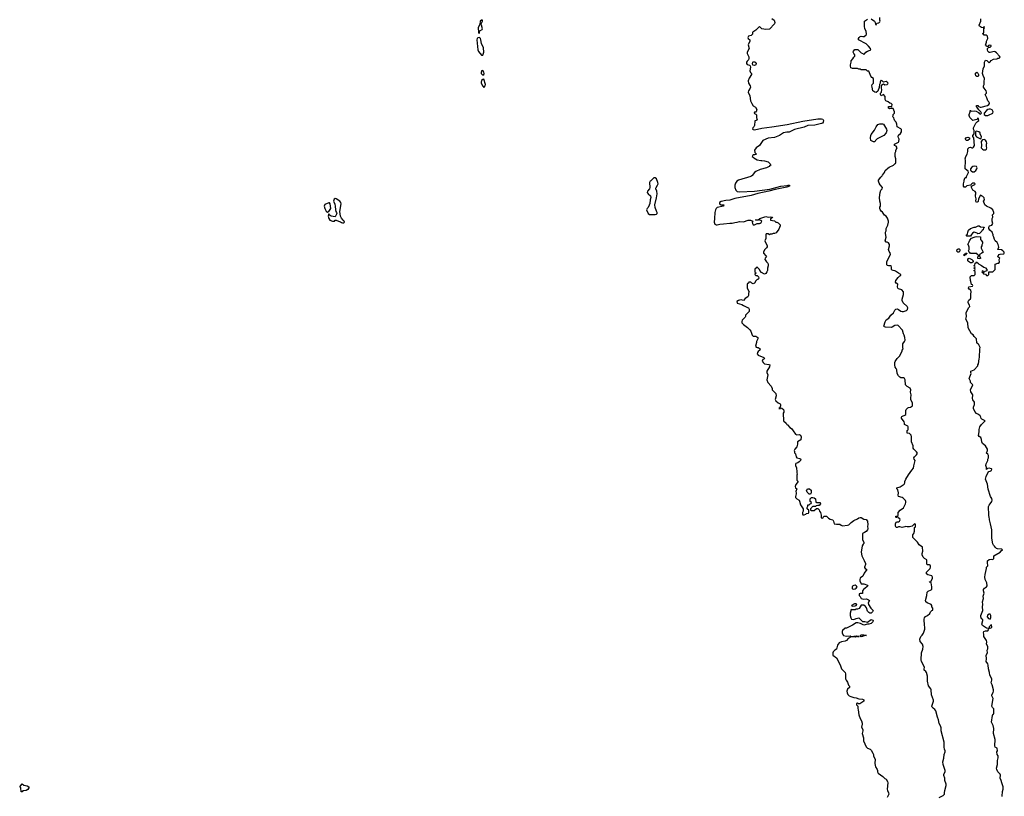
# Model space of a CAD drawing. Header units: inches. Extents: x 2605671 to 2720413, y 450557 to 553563.
# Tile 24 of 35: x 2629828 to 2645695, y 519995 to 532516. Entities that reach past the tile are written whole.
import ezdxf

# ---------------------------------------------------------------- set-up
doc = ezdxf.new("R2010")
doc.units = ezdxf.units.IN
doc.header["$MEASUREMENT"] = 0
for name, color, linetype in [('C6522', 7, 'Continuous'), ('C6532', 7, 'Continuous'), ('C6533', 7, 'Continuous'), ('C6541', 7, 'Continuous'), ('C6542', 7, 'Continuous'), ('C6543', 7, 'Continuous')]:
    doc.layers.add(name, color=color, linetype=linetype)

msp = doc.modelspace()

# ---------------------------------------------------------------- linework, layer by layer
at = {"layer": 'C6522', "color": 5, "elevation": 20}
msp.add_lwpolyline([(2629850, 520066), (2629846, 520130), (2629828, 520150), (2629870, 520194), (2629893, 520173), (2629950, 520162), (2629974, 520150), (2629974, 520130), (2629957, 520103), (2629930, 520088), (2629878, 520082), (2629870, 520066)], close=True, dxfattribs=at)
at = {"layer": 'C6532', "color": 5, "elevation": 40}
msp.add_lwpolyline([(2640000, 529920), (2639987, 529910), (2639979, 529890), (2639983, 529810), (2639978, 529790), (2639947, 529750), (2639941, 529730), (2639955, 529710), (2639996, 529675), (2639999, 529650), (2639987, 529610), (2639982, 529550), (2639974, 529526), (2639954, 529486), (2639938, 529470), (2639931, 529450), (2639958, 529390), (2639975, 529375), (2640000, 529375)], dxfattribs=at)
for points in [[(2634822, 529562), (2634810, 529562), (2634746, 529534), (2634736, 529510), (2634743, 529470), (2634765, 529430), (2634790, 529412), (2634810, 529422), (2634841, 529470), (2634829, 529549)], [(2634910, 529635), (2634896, 529624), (2634885, 529590), (2634904, 529544), (2634912, 529512), (2634915, 529450), (2634925, 529425), (2634936, 529410), (2634939, 529390), (2634910, 529335), (2634850, 529350), (2634815, 529370), (2634810, 529386), (2634801, 529350), (2634808, 529310), (2634826, 529286), (2634870, 529265), (2634894, 529266), (2634902, 529270), (2634910, 529282), (2634930, 529285), (2634965, 529265), (2634997, 529257), (2635013, 529247), (2635030, 529241), (2635050, 529241), (2635062, 529250), (2635058, 529270), (2635042, 529282), (2635015, 529315), (2634997, 529350), (2634986, 529426), (2635008, 529548), (2635003, 529570), (2634989, 529590), (2634930, 529629)]]:
    msp.add_lwpolyline(points, close=True, dxfattribs=at)
at = {"layer": 'C6533', "color": 5, "elevation": 40}
for points in [[(2637270, 532508), (2637246, 532494), (2637243, 532437), (2637218, 532390), (2637222, 532310), (2637230, 532294), (2637236, 532304), (2637238, 532330), (2637243, 532337), (2637280, 532360), (2637288, 532370), (2637268, 532430), (2637266, 532450), (2637288, 532490), (2637286, 532506)], [(2637230, 532229), (2637210, 532221), (2637199, 532210), (2637195, 532190), (2637213, 532030), (2637223, 532003), (2637270, 531946), (2637290, 531942), (2637309, 531990), (2637300, 532060), (2637269, 532130), (2637261, 532190), (2637253, 532210), (2637243, 532223)], [(2637310, 531558), (2637290, 531554), (2637270, 531537), (2637264, 531510), (2637266, 531490), (2637290, 531442), (2637310, 531422), (2637329, 531450), (2637333, 531470)], [(2637290, 531697), (2637271, 531689), (2637266, 531670), (2637267, 531647), (2637290, 531623), (2637309, 531631), (2637314, 531650), (2637309, 531670)]]:
    msp.add_lwpolyline(points, close=True, dxfattribs=at)
at = {"layer": 'C6541', "color": 5}
for points, elevation in [([(2643820, 520000), (2643810, 519978)], 40), ([(2644643, 519977), (2644688, 520000)], 40), ([(2645659, 519990), (2645660, 520000)], 20)]:
    msp.add_lwpolyline(points, dxfattribs=dict(at, elevation=elevation))
at = {"layer": 'C6542', "color": 5}
for points, elevation in [([(2641624, 530000), (2641610, 529989), (2641410, 529926), (2641386, 529914), (2641361, 529879), (2641354, 529850), (2641353, 529810), (2641367, 529767), (2641390, 529747), (2641430, 529738), (2641670, 529753), (2641915, 529785), (2642094, 529830), (2642196, 529844), (2642210, 529850), (2642234, 529850), (2642231, 529830), (2642190, 529815), (2642000, 529780), (2641901, 529750), (2641725, 529715), (2641617, 529683), (2641350, 529632), (2641270, 529604), (2641210, 529603), (2641130, 529586), (2641108, 529570), (2641108, 529548), (2641130, 529533), (2641174, 529530), (2641172, 529512), (2641070, 529486), (2641050, 529470), (2641039, 529450), (2641028, 529410), (2641027, 529310), (2641017, 529250), (2641030, 529220), (2641050, 529209), (2641070, 529209), (2641110, 529220), (2641170, 529223), (2641270, 529238), (2641310, 529237), (2641350, 529247), (2641390, 529251), (2641430, 529264), (2641490, 529259), (2641570, 529283), (2641606, 529286), (2641645, 529270), (2641631, 529250), (2641636, 529230), (2641650, 529211), (2641670, 529211), (2641710, 529231), (2641750, 529231), (2641763, 529237), (2641775, 529245), (2641789, 529270), (2641770, 529279), (2641730, 529289), (2641703, 529283), (2641686, 529290), (2641730, 529290), (2641758, 529310), (2641850, 529341), (2641890, 529331), (2641930, 529338), (2641954, 529334), (2641961, 529330), (2641956, 529324), (2641930, 529306), (2641925, 529290), (2641930, 529282), (2641990, 529272), (2642013, 529253), (2642030, 529252), (2642050, 529242), (2642082, 529210), (2642082, 529190), (2642060, 529140), (2642019, 529081), (2641990, 529069), (2641970, 529069), (2641950, 529058), (2641924, 529056), (2641910, 529046), (2641890, 529066), (2641858, 529062), (2641854, 529050), (2641854, 528990), (2641834, 528950), (2641874, 528870), (2641873, 528853), (2641864, 528836), (2641830, 528806), (2641812, 528770), (2641814, 528750), (2641854, 528710), (2641862, 528690), (2641842, 528670), (2641834, 528650), (2641844, 528644), (2641865, 528610), (2641885, 528590), (2641891, 528571), (2641891, 528550), (2641881, 528510), (2641881, 528470), (2641871, 528450), (2641850, 528422), (2641830, 528415), (2641781, 528441), (2641754, 528474), (2641748, 528490), (2641710, 528526), (2641698, 528522), (2641694, 528510), (2641678, 528502), (2641674, 528490), (2641674, 528450), (2641678, 528438), (2641694, 528430), (2641678, 528422), (2641674, 528410), (2641690, 528394), (2641710, 528394), (2641732, 528372), (2641742, 528350), (2641730, 528326), (2641710, 528326), (2641690, 528306), (2641671, 528269), (2641650, 528258), (2641626, 528270), (2641610, 528286), (2641578, 528282), (2641572, 528268), (2641558, 528262), (2641553, 528247), (2641552, 528190), (2641582, 528130), (2641573, 528107), (2641572, 528070), (2641562, 528050), (2641518, 528022), (2641490, 527989), (2641457, 527997), (2641430, 527996), (2641410, 527989), (2641383, 527970), (2641390, 527947), (2641463, 527923), (2641490, 527907), (2641558, 527878), (2641571, 527870), (2641581, 527850), (2641585, 527810), (2641530, 527758), (2641525, 527750), (2641525, 527730), (2641520, 527720), (2641471, 527670), (2641466, 527650), (2641468, 527630), (2641490, 527601), (2641556, 527555), (2641597, 527517), (2641613, 527493), (2641631, 527430), (2641650, 527416), (2641691, 527411), (2641722, 527390), (2641722, 527370), (2641701, 527330), (2641703, 527310), (2641686, 527250), (2641697, 527237), (2641710, 527231), (2641731, 527231), (2641762, 527210), (2641758, 527190), (2641730, 527169), (2641716, 527150), (2641711, 527130), (2641730, 527105), (2641822, 527070), (2641832, 527050), (2641805, 527035), (2641791, 527010), (2641807, 526987), (2641831, 526970), (2641899, 526959), (2641916, 526950), (2641910, 526918), (2641867, 526850), (2641867, 526830), (2641882, 526790), (2641871, 526710), (2641887, 526667), (2641936, 526610), (2641952, 526570), (2641954, 526550), (2642011, 526491), (2642018, 526450), (2642003, 526390), (2642011, 526370), (2642050, 526341), (2642084, 526324), (2642090, 526314), (2642091, 526289), (2642080, 526260), (2642062, 526250), (2642070, 526245), (2642086, 526250), (2642082, 526258), (2642110, 526252), (2642136, 526230), (2642143, 526210), (2642141, 526190), (2642131, 526170), (2642138, 526050), (2642182, 526010), (2642192, 525992), (2642204, 525984), (2642240, 525940), (2642264, 525924), (2642292, 525890), (2642302, 525870), (2642322, 525850), (2642332, 525832), (2642350, 525825), (2642390, 525830), (2642410, 525816), (2642421, 525790), (2642416, 525744), (2642362, 525710), (2642365, 525670), (2642351, 525630), (2642318, 525590), (2642311, 525570), (2642312, 525552), (2642313, 525533), (2642330, 525514), (2642341, 525470), (2642350, 525452), (2642400, 525440), (2642414, 525430), (2642412, 525410), (2642392, 525390), (2642370, 525374), (2642338, 525362), (2642331, 525350), (2642331, 525330), (2642345, 525290), (2642345, 525270), (2642351, 525250), (2642351, 525210), (2642358, 525190), (2642351, 525170), (2642353, 525093), (2642371, 525070), (2642338, 525022), (2642325, 524990), (2642331, 524971), (2642352, 524950), (2642334, 524910), (2642342, 524890), (2642342, 524870), (2642331, 524830), (2642332, 524810), (2642350, 524792), (2642392, 524770), (2642393, 524753), (2642410, 524694), (2642452, 524630), (2642452, 524590), (2642442, 524570), (2642444, 524544), (2642450, 524534), (2642470, 524534), (2642496, 524544), (2642510, 524554), (2642542, 524558), (2642546, 524570), (2642546, 524610), (2642522, 524622), (2642518, 524630), (2642518, 524650), (2642527, 524673), (2642528, 524692), (2642550, 524694), (2642567, 524713), (2642582, 524718), (2642586, 524730), (2642566, 524750), (2642566, 524790), (2642588, 524812), (2642608, 524812), (2642630, 524805), (2642652, 524790), (2642658, 524738), (2642670, 524734), (2642730, 524734), (2642731, 524710), (2642710, 524686), (2642690, 524686), (2642664, 524676), (2642650, 524666), (2642610, 524666), (2642598, 524662), (2642594, 524650), (2642574, 524630), (2642574, 524610), (2642582, 524602), (2642630, 524605), (2642670, 524634), (2642690, 524634), (2642710, 524614), (2642718, 524590), (2642731, 524570), (2642745, 524530), (2642742, 524490), (2642745, 524485), (2642770, 524482), (2642788, 524512), (2642830, 524512), (2642862, 524482), (2642890, 524465), (2642932, 524450), (2642945, 524430), (2642954, 524390), (2642990, 524381), (2643044, 524384), (2643066, 524366), (2643090, 524358), (2643170, 524365), (2643190, 524371), (2643229, 524410), (2643270, 524443), (2643328, 524470), (2643350, 524486), (2643370, 524491), (2643390, 524491), (2643430, 524465), (2643470, 524459), (2643493, 524430), (2643495, 524370), (2643491, 524350), (2643495, 524310), (2643491, 524289), (2643470, 524262), (2643442, 524250), (2643412, 524230), (2643411, 524130), (2643434, 524090), (2643432, 524070), (2643420, 524060), (2643404, 524036), (2643391, 523930), (2643399, 523870), (2643438, 523798), (2643456, 523750), (2643456, 523730), (2643441, 523690), (2643443, 523683), (2643452, 523670), (2643478, 523650), (2643435, 523590), (2643417, 523543), (2643380, 523520), (2643372, 523510), (2643365, 523490), (2643365, 523470), (2643382, 523430), (2643390, 523422), (2643430, 523418), (2643490, 523398), (2643498, 523390), (2643482, 523370), (2643425, 523330), (2643412, 523310), (2643410, 523266), (2643370, 523266), (2643358, 523262), (2643354, 523230), (2643370, 523214), (2643390, 523182), (2643430, 523176), (2643477, 523177), (2643505, 523165), (2643522, 523150), (2643504, 523116), (2643505, 523090), (2643547, 523027), (2643582, 522990), (2643572, 522970), (2643552, 522950), (2643530, 522948), (2643510, 522958), (2643490, 522978), (2643473, 523033), (2643457, 523057), (2643430, 523078), (2643390, 523078), (2643358, 523022), (2643330, 523013), (2643310, 523013), (2643290, 523004), (2643242, 523002), (2643230, 523006), (2643211, 522950), (2643211, 522911), (2643221, 522870), (2643234, 522850), (2643270, 522846), (2643310, 522863), (2643350, 522871), (2643410, 522815), (2643450, 522813), (2643490, 522805), (2643550, 522844), (2643576, 522836), (2643581, 522830), (2643579, 522810), (2643550, 522783), (2643510, 522769), (2643490, 522769), (2643430, 522754), (2643379, 522779), (2643333, 522793), (2643310, 522793), (2643250, 522755), (2643150, 522706), (2643130, 522706), (2643090, 522666), (2643082, 522650), (2643084, 522624), (2643106, 522586), (2643150, 522578), (2643210, 522582), (2643230, 522572), (2643310, 522581), (2643330, 522572), (2643350, 522574), (2643354, 522570), (2643330, 522569), (2643290, 522559), (2643230, 522568), (2643181, 522539), (2643150, 522507), (2643130, 522498), (2643070, 522486), (2643036, 522470), (2643016, 522450), (2643005, 522430), (2642992, 522370), (2642962, 522350), (2642937, 522323), (2642931, 522310), (2642933, 522273), (2642992, 522230), (2643050, 522114), (2643064, 522064), (2643071, 522050), (2643132, 521990), (2643138, 521970), (2643138, 521890), (2643146, 521866), (2643170, 521834), (2643186, 521786), (2643202, 521770), (2643202, 521750), (2643170, 521722), (2643156, 521690), (2643162, 521662), (2643176, 521636), (2643194, 521614), (2643223, 521603), (2643270, 521587), (2643310, 521585), (2643350, 521566), (2643410, 521561), (2643434, 521550), (2643434, 521530), (2643385, 521495), (2643368, 521488), (2643348, 521488), (2643330, 521495), (2643314, 521490), (2643314, 521470), (2643333, 521447), (2643334, 521410), (2643342, 521390), (2643351, 521310), (2643371, 521250), (2643394, 521214), (2643404, 521176), (2643404, 521156), (2643392, 521110), (2643416, 521070), (2643416, 521050), (2643405, 521010), (2643424, 520936), (2643426, 520890), (2643470, 520791), (2643491, 520771), (2643534, 520754), (2643550, 520738), (2643578, 520690), (2643585, 520670), (2643585, 520645), (2643615, 520590), (2643611, 520530), (2643616, 520490), (2643621, 520470), (2643645, 520430), (2643651, 520410), (2643651, 520390), (2643665, 520370), (2643737, 520317), (2643770, 520282), (2643790, 520272), (2643814, 520234), (2643819, 520210), (2643806, 520110), (2643811, 520090), (2643831, 520051), (2643833, 520030), (2643820, 520000)], 40), ([(2644688, 520000), (2644708, 520010), (2644729, 520030), (2644734, 520050), (2644735, 520090), (2644757, 520170), (2644756, 520190), (2644736, 520250), (2644739, 520290), (2644719, 520330), (2644721, 520350), (2644744, 520390), (2644743, 520410), (2644709, 520510), (2644705, 520550), (2644723, 520610), (2644725, 520670), (2644744, 520710), (2644744, 520730), (2644733, 520753), (2644726, 520786), (2644724, 520870), (2644678, 521050), (2644677, 521097), (2644665, 521130), (2644643, 521170), (2644633, 521230), (2644618, 521270), (2644594, 521374), (2644577, 521397), (2644550, 521414), (2644533, 521433), (2644529, 521450), (2644537, 521483), (2644555, 521530), (2644555, 521545), (2644524, 521630), (2644515, 521710), (2644509, 521729), (2644474, 521774), (2644459, 521850), (2644455, 521930), (2644439, 521990), (2644430, 522008), (2644406, 522030), (2644402, 522050), (2644409, 522070), (2644404, 522090), (2644362, 522170), (2644355, 522195), (2644361, 522310), (2644381, 522370), (2644389, 522410), (2644375, 522450), (2644342, 522490), (2644334, 522530), (2644349, 522570), (2644370, 522591), (2644392, 522628), (2644414, 522690), (2644415, 522730), (2644409, 522750), (2644405, 522850), (2644409, 522870), (2644426, 522894), (2644458, 522910), (2644495, 522945), (2644506, 522970), (2644527, 522993), (2644542, 522998), (2644546, 523010), (2644546, 523030), (2644526, 523050), (2644526, 523070), (2644518, 523090), (2644453, 523113), (2644429, 523130), (2644424, 523150), (2644445, 523230), (2644453, 523287), (2644470, 523305), (2644516, 523324), (2644527, 523333), (2644528, 523370), (2644516, 523436), (2644510, 523446), (2644490, 523446), (2644486, 523450), (2644490, 523454), (2644510, 523454), (2644516, 523464), (2644538, 523510), (2644538, 523530), (2644526, 523550), (2644464, 523564), (2644442, 523582), (2644439, 523590), (2644442, 523610), (2644502, 523670), (2644508, 523690), (2644507, 523707), (2644502, 523722), (2644490, 523726), (2644450, 523726), (2644446, 523750), (2644447, 523807), (2644410, 523828), (2644390, 523848), (2644369, 523889), (2644369, 523911), (2644382, 523950), (2644375, 524010), (2644322, 524050), (2644298, 524090), (2644222, 524170), (2644222, 524210), (2644235, 524230), (2644248, 524270), (2644246, 524330), (2644262, 524338), (2644266, 524350), (2644262, 524382), (2644250, 524386), (2644212, 524348), (2644170, 524339), (2644130, 524339), (2644110, 524344), (2644090, 524342), (2644050, 524329), (2644010, 524338), (2643990, 524338), (2643970, 524329), (2643951, 524329), (2643942, 524350), (2643942, 524390), (2643950, 524414), (2643970, 524422), (2643990, 524422), (2644006, 524430), (2644015, 524450), (2644010, 524466), (2643987, 524487), (2643982, 524502), (2643970, 524506), (2643958, 524502), (2643950, 524486), (2643948, 524510), (2643950, 524514), (2643982, 524518), (2643986, 524530), (2643986, 524570), (2644015, 524610), (2644072, 524648), (2644104, 524710), (2644109, 524730), (2644109, 524750), (2644102, 524762), (2644064, 524804), (2644050, 524814), (2643989, 524830), (2643984, 524850), (2643989, 524890), (2643977, 524937), (2643966, 524950), (2643966, 524970), (2644015, 524985), (2644082, 525030), (2644094, 525050), (2644094, 525070), (2644109, 525110), (2644150, 525178), (2644205, 525255), (2644234, 525286), (2644236, 525324), (2644258, 525410), (2644242, 525430), (2644235, 525450), (2644249, 525470), (2644282, 525498), (2644294, 525530), (2644282, 525550), (2644238, 525590), (2644228, 525610), (2644227, 525647), (2644198, 525710), (2644202, 525790), (2644196, 525816), (2644167, 525847), (2644128, 525850), (2644128, 525892), (2644142, 525898), (2644146, 525910), (2644146, 525950), (2644142, 525962), (2644087, 525987), (2644088, 526010), (2644082, 526030), (2644041, 526090), (2644038, 526110), (2644042, 526118), (2644055, 526125), (2644090, 526138), (2644108, 526150), (2644110, 526214), (2644115, 526230), (2644142, 526258), (2644150, 526265), (2644186, 526270), (2644218, 526290), (2644215, 526335), (2644189, 526390), (2644189, 526430), (2644195, 526450), (2644195, 526470), (2644182, 526510), (2644189, 526550), (2644177, 526577), (2644130, 526604), (2644102, 526630), (2644098, 526710), (2644088, 526730), (2644070, 526742), (2644030, 526742), (2644010, 526754), (2643990, 526775), (2643969, 526810), (2643964, 526870), (2643955, 526890), (2643935, 526915), (2643929, 526950), (2643929, 526990), (2643935, 527005), (2643970, 527052), (2644008, 527090), (2644048, 527170), (2644048, 527190), (2644066, 527210), (2644058, 527230), (2644058, 527290), (2644089, 527330), (2644095, 527350), (2644094, 527390), (2644084, 527430), (2644072, 527452), (2644053, 527510), (2643984, 527584), (2643969, 527589), (2643930, 527586), (2643890, 527561), (2643870, 527554), (2643781, 527561), (2643765, 527565), (2643756, 527576), (2643774, 527646), (2643790, 527678), (2643834, 527706), (2643869, 527751), (2643909, 527790), (2643929, 527831), (2643949, 527851), (2643970, 527852), (2643990, 527845), (2644030, 527818), (2644050, 527811), (2644070, 527811), (2644118, 527830), (2644134, 527846), (2644138, 527870), (2644128, 527890), (2644066, 527950), (2644049, 527989), (2644049, 528011), (2644073, 528087), (2644069, 528130), (2644043, 528163), (2643990, 528178), (2643978, 528190), (2643974, 528210), (2643978, 528250), (2643950, 528268), (2643943, 528283), (2643949, 528310), (2643983, 528357), (2644010, 528385), (2644026, 528390), (2644026, 528410), (2643990, 528429), (2643943, 528463), (2643930, 528469), (2643906, 528470), (2643890, 528478), (2643878, 528490), (2643876, 528524), (2643870, 528546), (2643830, 528548), (2643810, 528555), (2643803, 528570), (2643802, 528610), (2643807, 528630), (2643859, 528730), (2643857, 528757), (2643840, 528780), (2643829, 528810), (2643846, 528870), (2643846, 528890), (2643830, 528918), (2643807, 528927), (2643790, 528928), (2643778, 528950), (2643789, 529010), (2643782, 529070), (2643782, 529090), (2643789, 529110), (2643789, 529150), (2643819, 529201), (2643829, 529249), (2643829, 529270), (2643814, 529314), (2643790, 529348), (2643766, 529366), (2643733, 529413), (2643709, 529430), (2643694, 529454), (2643689, 529470), (2643689, 529491), (2643702, 529510), (2643699, 529550), (2643689, 529589), (2643686, 529650), (2643695, 529730), (2643706, 529770), (2643729, 529790), (2643733, 529810), (2643696, 529856), (2643681, 529881), (2643669, 529910), (2643669, 529930), (2643703, 529977), (2643726, 530000)], 40), ([(2645660, 520000), (2645666, 520074), (2645676, 520110), (2645679, 520150), (2645653, 520210), (2645646, 520250), (2645630, 520290), (2645635, 520335), (2645629, 520350), (2645592, 520392), (2645575, 520430), (2645572, 520450), (2645583, 520510), (2645583, 520570), (2645595, 520615), (2645598, 520650), (2645581, 520670), (2645577, 520710), (2645584, 520730), (2645578, 520770), (2645550, 520789), (2645543, 520810), (2645547, 520910), (2645519, 521010), (2645525, 521090), (2645515, 521135), (2645489, 521190), (2645503, 521297), (2645510, 521314), (2645522, 521318), (2645527, 521333), (2645527, 521407), (2645505, 521425), (2645495, 521450), (2645514, 521570), (2645495, 521615), (2645494, 521630), (2645515, 521670), (2645522, 521690), (2645521, 521710), (2645499, 521790), (2645483, 521823), (2645495, 521870), (2645492, 521890), (2645464, 521950), (2645459, 521990), (2645439, 522050), (2645437, 522110), (2645429, 522130), (2645402, 522170), (2645407, 522210), (2645404, 522270), (2645424, 522310), (2645418, 522350), (2645429, 522371), (2645432, 522392), (2645429, 522410), (2645409, 522450), (2645413, 522487), (2645409, 522509), (2645368, 522570), (2645366, 522610), (2645358, 522630), (2645368, 522650), (2645390, 522662), (2645430, 522662), (2645446, 522690), (2645442, 522702), (2645410, 522706), (2645390, 522715), (2645342, 522750), (2645334, 522770), (2645348, 522828), (2645348, 522848), (2645330, 522858), (2645317, 522890), (2645319, 522910), (2645349, 522990), (2645344, 523050), (2645347, 523090), (2645344, 523130), (2645358, 523182), (2645356, 523224), (2645369, 523270), (2645359, 523310), (2645361, 523330), (2645374, 523350), (2645410, 523371), (2645421, 523390), (2645415, 523435), (2645387, 523490), (2645384, 523530), (2645386, 523570), (2645409, 523669), (2645409, 523690), (2645428, 523712), (2645424, 523764), (2645427, 523790), (2645450, 523815), (2645490, 523819), (2645510, 523812), (2645528, 523830), (2645529, 523870), (2645629, 523930), (2645646, 523954), (2645668, 523970), (2645650, 523982), (2645583, 523983), (2645568, 523990), (2645546, 524010), (2645538, 524030), (2645523, 524043), (2645510, 524066), (2645495, 524155), (2645494, 524290), (2645475, 524390), (2645455, 524450), (2645455, 524470), (2645449, 524489), (2645444, 524530), (2645441, 524670), (2645449, 524691), (2645469, 524710), (2645494, 524746), (2645501, 524770), (2645496, 524796), (2645474, 524830), (2645433, 524947), (2645426, 525026), (2645394, 525110), (2645404, 525150), (2645428, 525212), (2645448, 525232), (2645470, 525238), (2645488, 525250), (2645494, 525270), (2645490, 525275), (2645450, 525288), (2645422, 525278), (2645410, 525266), (2645406, 525270), (2645406, 525294), (2645398, 525330), (2645403, 525357), (2645428, 525410), (2645428, 525430), (2645438, 525450), (2645438, 525490), (2645428, 525510), (2645409, 525530), (2645424, 525570), (2645425, 525590), (2645390, 525644), (2645345, 525685), (2645333, 525710), (2645329, 525750), (2645319, 525779), (2645290, 525798), (2645282, 525810), (2645289, 525870), (2645288, 525910), (2645302, 525950), (2645329, 525991), (2645386, 526050), (2645334, 526074), (2645325, 526085), (2645317, 526110), (2645304, 526130), (2645282, 526150), (2645247, 526167), (2645221, 526201), (2645198, 526250), (2645198, 526270), (2645215, 526310), (2645213, 526350), (2645190, 526388), (2645184, 526410), (2645189, 526470), (2645158, 526518), (2645149, 526550), (2645186, 526630), (2645150, 526666), (2645148, 526690), (2645129, 526730), (2645159, 526810), (2645155, 526830), (2645158, 526850), (2645208, 526872), (2645267, 526933), (2645268, 526950), (2645278, 526970), (2645288, 527050), (2645295, 527070), (2645302, 527210), (2645308, 527230), (2645286, 527274), (2645286, 527286), (2645266, 527290), (2645262, 527302), (2645250, 527306), (2645246, 527370), (2645210, 527406), (2645195, 527435), (2645169, 527450), (2645113, 527550), (2645106, 527626), (2645077, 527690), (2645084, 527730), (2645078, 527790), (2645118, 527870), (2645138, 527890), (2645136, 527916), (2645115, 527950), (2645115, 527970), (2645125, 527995), (2645150, 528014), (2645155, 528030), (2645155, 528090), (2645162, 528130), (2645155, 528155), (2645128, 528170), (2645118, 528190), (2645126, 528210), (2645182, 528218), (2645186, 528230), (2645182, 528242), (2645168, 528248), (2645156, 528296), (2645148, 528310), (2645146, 528370), (2645167, 528393), (2645210, 528394), (2645226, 528410), (2645226, 528450), (2645222, 528462), (2645206, 528470), (2645222, 528478), (2645226, 528490), (2645222, 528502), (2645206, 528510), (2645222, 528518), (2645226, 528530), (2645222, 528542), (2645206, 528550), (2645222, 528558), (2645227, 528593), (2645242, 528598), (2645250, 528614), (2645258, 528598), (2645273, 528593), (2645278, 528578), (2645330, 528552), (2645364, 528524), (2645390, 528514), (2645412, 528490), (2645413, 528467), (2645384, 528456), (2645370, 528446), (2645366, 528446), (2645350, 528466), (2645338, 528462), (2645334, 528450), (2645338, 528438), (2645354, 528434), (2645358, 528418), (2645390, 528414), (2645410, 528394), (2645430, 528394), (2645446, 528410), (2645447, 528453), (2645510, 528452), (2645546, 528490), (2645550, 528574), (2645590, 528592), (2645607, 528593), (2645616, 528604), (2645615, 528650), (2645622, 528670), (2645589, 528690), (2645595, 528710), (2645615, 528730), (2645630, 528736), (2645690, 528742), (2645695, 528750), (2645695, 528770), (2645672, 528792), (2645650, 528804), (2645588, 528810), (2645598, 528822), (2645609, 528850), (2645599, 528890), (2645582, 528922), (2645549, 528949), (2645535, 528970), (2645528, 529010), (2645518, 529030), (2645518, 529050), (2645498, 529090), (2645462, 529122), (2645448, 529148), (2645448, 529170), (2645458, 529190), (2645495, 529205), (2645508, 529230), (2645502, 529270), (2645502, 529310), (2645508, 529330), (2645506, 529370), (2645526, 529390), (2645526, 529410), (2645509, 529450), (2645477, 529477), (2645408, 529510), (2645382, 529530), (2645362, 529590), (2645375, 529610), (2645370, 529646), (2645350, 529668), (2645330, 529678), (2645310, 529686), (2645282, 529630), (2645275, 529585), (2645270, 529578), (2645249, 529570), (2645239, 529590), (2645242, 529630), (2645229, 529670), (2645229, 529691), (2645238, 529710), (2645238, 529730), (2645228, 529748), (2645188, 529770), (2645168, 529810), (2645167, 529833), (2645222, 529858), (2645226, 529870), (2645210, 529878), (2645190, 529878), (2645174, 529870), (2645153, 529847), (2645090, 529838), (2645070, 529818), (2645050, 529818), (2645038, 529830), (2645038, 529870), (2645049, 529910), (2645049, 529931), (2645060, 529960), (2645066, 529970), (2645086, 529974), (2645086, 529986), (2645093, 530000)], 20), ([(2640000, 529375), (2640070, 529374), (2640090, 529381), (2640102, 529390), (2640099, 529410), (2640088, 529428), (2640067, 529487), (2640063, 529530), (2640090, 529642), (2640100, 529710), (2640094, 529750), (2640079, 529790), (2640081, 529799), (2640083, 529810), (2640109, 529850), (2640117, 529870), (2640114, 529890), (2640091, 529951), (2640070, 529967), (2640050, 529967), (2640023, 529937), (2640000, 529920)], 40)]:
    msp.add_lwpolyline(points, dxfattribs=dict(at, elevation=elevation))
for points, elevation in [([(2645270, 529066), (2645256, 529076), (2645227, 529087), (2645210, 529088), (2645185, 529075), (2645165, 529055), (2645150, 529026), (2645090, 529026), (2645086, 529030), (2645086, 529050), (2645102, 529058), (2645108, 529092), (2645120, 529120), (2645148, 529150), (2645209, 529171), (2645230, 529171), (2645273, 529193), (2645290, 529194), (2645310, 529174), (2645372, 529172), (2645370, 529166), (2645358, 529162), (2645353, 529127), (2645338, 529122), (2645333, 529107), (2645293, 529067)], 20), ([(2645290, 528658), (2645270, 528666), (2645269, 528691), (2645286, 528710), (2645282, 528722), (2645270, 528726), (2645250, 528746), (2645150, 528746), (2645142, 528762), (2645127, 528767), (2645118, 528790), (2645129, 528811), (2645129, 528849), (2645119, 528879), (2645109, 528891), (2645130, 528934), (2645138, 528962), (2645167, 528993), (2645208, 529012), (2645227, 529013), (2645250, 529022), (2645313, 529013), (2645314, 528970), (2645324, 528964), (2645342, 528930), (2645342, 528910), (2645333, 528887), (2645332, 528868), (2645324, 528856), (2645322, 528830), (2645352, 528770), (2645332, 528750), (2645294, 528730), (2645294, 528710), (2645312, 528670), (2645310, 528666)], 20), ([(2644970, 528769), (2644946, 528770), (2644930, 528786), (2644938, 528810), (2644950, 528822), (2644970, 528822), (2644978, 528810), (2644981, 528790)], 20), ([(2645050, 528708), (2645050, 528734), (2645062, 528738), (2645068, 528752), (2645093, 528753), (2645090, 528746), (2645078, 528742), (2645070, 528726), (2645058, 528722)], 20), ([(2645150, 528598), (2645116, 528616), (2645108, 528630), (2645109, 528650), (2645116, 528664), (2645130, 528672), (2645172, 528650), (2645194, 528630), (2645194, 528610), (2645190, 528606), (2645170, 528598)], 20), ([(2642550, 524866), (2642520, 524900), (2642509, 524930), (2642516, 524944), (2642526, 524950), (2642554, 524950), (2642582, 524930), (2642582, 524890), (2642570, 524866)], 40), ([(2643290, 523397), (2643268, 523392), (2643250, 523382), (2643241, 523370), (2643244, 523344), (2643250, 523339), (2643270, 523335), (2643290, 523341), (2643309, 523350), (2643322, 523370), (2643309, 523389)], 40), ([(2643310, 523099), (2643281, 523099), (2643234, 523070), (2643242, 523062), (2643290, 523064), (2643310, 523072), (2643317, 523090)], 40), ([(2645470, 522934), (2645450, 522934), (2645426, 522914), (2645418, 522890), (2645441, 522861), (2645470, 522852), (2645477, 522870), (2645479, 522910)], 20), ([(2645490, 522758), (2645474, 522750), (2645454, 522730), (2645454, 522710), (2645464, 522704), (2645470, 522705), (2645486, 522710), (2645496, 522724)], 20), ([(2643390, 522564), (2643378, 522570), (2643378, 522590), (2643390, 522598), (2643430, 522598), (2643474, 522590), (2643450, 522589), (2643410, 522569)], 40)]:
    msp.add_lwpolyline(points, close=True, dxfattribs=dict(at, elevation=elevation))
at = {"layer": 'C6543', "color": 5}
for points, elevation in [([(2641950, 532535), (2641985, 532510), (2641998, 532470), (2641992, 532450), (2641910, 532362), (2641850, 532359), (2641790, 532368), (2641750, 532406), (2641691, 532349), (2641643, 532317), (2641638, 532310), (2641635, 532285), (2641617, 532263), (2641574, 532250), (2641562, 532230), (2641570, 532214), (2641594, 532190), (2641592, 532170), (2641565, 532110), (2641582, 532050), (2641552, 531990), (2641553, 531973), (2641578, 531918), (2641578, 531890), (2641571, 531869), (2641550, 531849), (2641539, 531830), (2641539, 531810), (2641550, 531796), (2641590, 531781), (2641601, 531770), (2641604, 531750), (2641595, 531690), (2641604, 531664), (2641622, 531650), (2641621, 531630), (2641585, 531575), (2641570, 531530), (2641575, 531495), (2641599, 531450), (2641604, 531430), (2641599, 531410), (2641571, 531370), (2641566, 531350), (2641594, 531290), (2641606, 531210), (2641625, 531165), (2641648, 531128), (2641686, 531106), (2641705, 531070), (2641694, 531030), (2641690, 531026), (2641670, 531026), (2641665, 531010), (2641670, 531002), (2641690, 530994), (2641700, 530980), (2641704, 530936), (2641711, 530910), (2641704, 530896), (2641694, 530890), (2641674, 530886), (2641671, 530810), (2641661, 530790), (2641642, 530770), (2641637, 530750), (2641650, 530744), (2641670, 530742), (2641790, 530767), (2641947, 530787), (2642194, 530826), (2642450, 530879), (2642690, 530916), (2642750, 530920), (2642771, 530911), (2642784, 530890), (2642777, 530863), (2642767, 530850), (2642750, 530840), (2642644, 530816), (2642530, 530810), (2642470, 530784), (2642314, 530746), (2642230, 530701), (2642190, 530701), (2642138, 530690), (2642071, 530649), (2641990, 530619), (2641890, 530604), (2641804, 530570), (2641750, 530489), (2641695, 530450), (2641671, 530410), (2641676, 530376), (2641702, 530350), (2641670, 530335), (2641650, 530335), (2641642, 530330), (2641634, 530310), (2641650, 530302), (2641658, 530290), (2641685, 530270), (2641715, 530255), (2641770, 530245), (2641790, 530247), (2641830, 530241), (2641890, 530225), (2641922, 530190), (2641932, 530170), (2641917, 530163), (2641905, 530150), (2641861, 530130), (2641761, 530099), (2641690, 530070), (2641669, 530051), (2641630, 530004), (2641624, 530000)], 40), ([(2643726, 530000), (2643735, 530010), (2643762, 530050), (2643776, 530084), (2643808, 530110), (2643816, 530124), (2643840, 530140), (2643910, 530172), (2643930, 530194), (2643942, 530198), (2643947, 530213), (2643948, 530270), (2643938, 530310), (2643938, 530370), (2643948, 530390), (2643948, 530410), (2643968, 530450), (2643955, 530475), (2643928, 530490), (2643926, 530510), (2643990, 530542), (2643998, 530550), (2644002, 530590), (2643989, 530609), (2643984, 530630), (2643990, 530652), (2644020, 530680), (2644038, 530710), (2644036, 530744), (2644030, 530758), (2643968, 530790), (2643962, 530830), (2643950, 530866), (2643930, 530886), (2643918, 530910), (2643914, 530934), (2643898, 530950), (2643906, 530970), (2643906, 530990), (2643926, 531010), (2643926, 531030), (2643902, 531082), (2643870, 531086), (2643850, 531078), (2643828, 531090), (2643830, 531114), (2643870, 531114), (2643882, 531118), (2643886, 531150), (2643870, 531166), (2643848, 531168), (2643826, 531190), (2643786, 531210), (2643778, 531230), (2643776, 531276), (2643750, 531308), (2643710, 531289), (2643698, 531310), (2643698, 531330), (2643715, 531350), (2643719, 531390), (2643714, 531410), (2643715, 531445), (2643727, 531473), (2643750, 531482), (2643768, 531468), (2643806, 531470), (2643819, 531481), (2643822, 531490), (2643810, 531508), (2643790, 531519), (2643750, 531506), (2643726, 531530), (2643710, 531538), (2643705, 531535), (2643694, 531510), (2643694, 531490), (2643682, 531470), (2643677, 531423), (2643655, 531365), (2643630, 531342), (2643608, 531348), (2643578, 531370), (2643567, 531427), (2643558, 531450), (2643568, 531470), (2643588, 531492), (2643586, 531570), (2643563, 531583), (2643545, 531605), (2643510, 531686), (2643490, 531686), (2643470, 531706), (2643390, 531708), (2643376, 531716), (2643350, 531718), (2643327, 531727), (2643248, 531728), (2643222, 531742), (2643215, 531770), (2643215, 531790), (2643228, 531830), (2643228, 531850), (2643256, 531884), (2643268, 531910), (2643288, 531930), (2643288, 531950), (2643269, 531969), (2643262, 531990), (2643264, 532010), (2643285, 532035), (2643336, 532036), (2643390, 531982), (2643414, 531970), (2643430, 531954), (2643450, 531972), (2643466, 531994), (2643490, 532011), (2643536, 532024), (2643546, 532030), (2643538, 532050), (2643509, 532090), (2643470, 532129), (2643348, 532190), (2643348, 532210), (2643355, 532230), (2643370, 532245), (2643390, 532251), (2643416, 532244), (2643436, 532244), (2643468, 532272), (2643475, 532285), (2643469, 532330), (2643449, 532370), (2643440, 532410), (2643440, 532470), (2643444, 532490), (2643456, 532504), (2643490, 532524)], 40), ([(2643550, 532531), (2643602, 532490), (2643614, 532470), (2643618, 532438), (2643630, 532434), (2643642, 532458), (2643674, 532466), (2643690, 532482), (2643694, 532494), (2643688, 532510), (2643689, 532550)], 40), ([(2645093, 530000), (2645118, 530050), (2645115, 530075), (2645090, 530088), (2645066, 530110), (2645068, 530250), (2645062, 530270), (2645075, 530310), (2645099, 530350), (2645109, 530390), (2645110, 530434), (2645130, 530454), (2645150, 530462), (2645170, 530452), (2645190, 530452), (2645200, 530460), (2645215, 530485), (2645206, 530610), (2645186, 530630), (2645188, 530650), (2645207, 530673), (2645208, 530730), (2645198, 530750), (2645198, 530770), (2645238, 530850), (2645263, 530877), (2645286, 530890), (2645282, 530922), (2645270, 530926), (2645252, 530908), (2645190, 530888), (2645140, 530940), (2645129, 530969), (2645129, 530990), (2645146, 531030), (2645146, 531050), (2645150, 531054), (2645162, 531042), (2645210, 531046), (2645242, 531042), (2645278, 531018), (2645290, 531002), (2645310, 530994), (2645326, 531010), (2645318, 531030), (2645283, 531063), (2645260, 531100), (2645248, 531110), (2645246, 531130), (2645250, 531134), (2645270, 531131), (2645278, 531118), (2645304, 531104), (2645324, 531104), (2645425, 531135), (2645448, 531150), (2645456, 531164), (2645458, 531170), (2645448, 531190), (2645429, 531210), (2645416, 531256), (2645388, 531308), (2645407, 531333), (2645408, 531350), (2645402, 531370), (2645369, 531410), (2645362, 531430), (2645362, 531450), (2645369, 531470), (2645369, 531530), (2645378, 531550), (2645378, 531570), (2645354, 531614), (2645344, 531650), (2645355, 531725), (2645374, 531770), (2645375, 531830), (2645390, 531862), (2645416, 531856), (2645450, 531822), (2645470, 531834), (2645483, 531857), (2645520, 531880), (2645576, 531884), (2645590, 531894), (2645610, 531894), (2645626, 531910), (2645618, 531930), (2645570, 531982), (2645550, 531995), (2645530, 532002), (2645470, 531988), (2645450, 531988), (2645428, 532010), (2645422, 532030), (2645427, 532053), (2645446, 532074), (2645470, 532074), (2645486, 532090), (2645482, 532102), (2645450, 532106), (2645438, 532102), (2645434, 532086), (2645410, 532086), (2645402, 532102), (2645388, 532108), (2645398, 532122), (2645408, 532152), (2645409, 532171), (2645428, 532210), (2645426, 532250), (2645410, 532266), (2645370, 532266), (2645362, 532282), (2645346, 532290), (2645362, 532298), (2645367, 532313), (2645366, 532374), (2645370, 532374), (2645378, 532390), (2645370, 532406), (2645354, 532386), (2645330, 532388), (2645298, 532410), (2645288, 532430), (2645315, 532490), (2645318, 532530)], 20)]:
    msp.add_lwpolyline(points, dxfattribs=dict(at, elevation=elevation))
for points, elevation in [([(2641670, 531775), (2641645, 531785), (2641639, 531810), (2641642, 531830), (2641650, 531836), (2641670, 531836), (2641682, 531830), (2641696, 531810), (2641690, 531789)], 40), ([(2645250, 531598), (2645238, 531610), (2645229, 531630), (2645230, 531654), (2645250, 531672), (2645270, 531654), (2645282, 531630), (2645282, 531610), (2645270, 531602)], 20), ([(2645450, 531075), (2645430, 531069), (2645407, 531053), (2645372, 531010), (2645372, 530990), (2645390, 530972), (2645430, 530971), (2645450, 530981), (2645498, 531002), (2645508, 531010), (2645518, 531030), (2645500, 531060), (2645475, 531075)], 20), ([(2643590, 530544), (2643545, 530570), (2643538, 530610), (2643543, 530650), (2643550, 530666), (2643606, 530734), (2643630, 530791), (2643655, 530825), (2643690, 530839), (2643730, 530837), (2643750, 530831), (2643796, 530750), (2643802, 530730), (2643791, 530690), (2643753, 530647), (2643645, 530595), (2643621, 530570), (2643610, 530546)], 40), ([(2645110, 530566), (2645088, 530568), (2645066, 530590), (2645085, 530615), (2645110, 530622), (2645134, 530610), (2645134, 530590)], 20), ([(2645244, 530716), (2645233, 530707), (2645232, 530650), (2645245, 530625), (2645310, 530594), (2645322, 530598), (2645326, 530630), (2645308, 530668), (2645308, 530690), (2645286, 530710)], 20), ([(2645370, 530582), (2645342, 530578), (2645322, 530550), (2645326, 530490), (2645322, 530450), (2645342, 530430), (2645360, 530420), (2645370, 530416), (2645390, 530418), (2645408, 530430), (2645415, 530450), (2645409, 530471), (2645409, 530510), (2645414, 530526), (2645410, 530546), (2645390, 530575)], 20), ([(2645210, 530154), (2645190, 530149), (2645170, 530138), (2645152, 530110), (2645152, 530090), (2645160, 530080), (2645185, 530065), (2645210, 530065), (2645237, 530083), (2645255, 530110), (2645258, 530130), (2645248, 530148)], 20)]:
    msp.add_lwpolyline(points, close=True, dxfattribs=dict(at, elevation=elevation))

doc.saveas('drawing.dxf')
